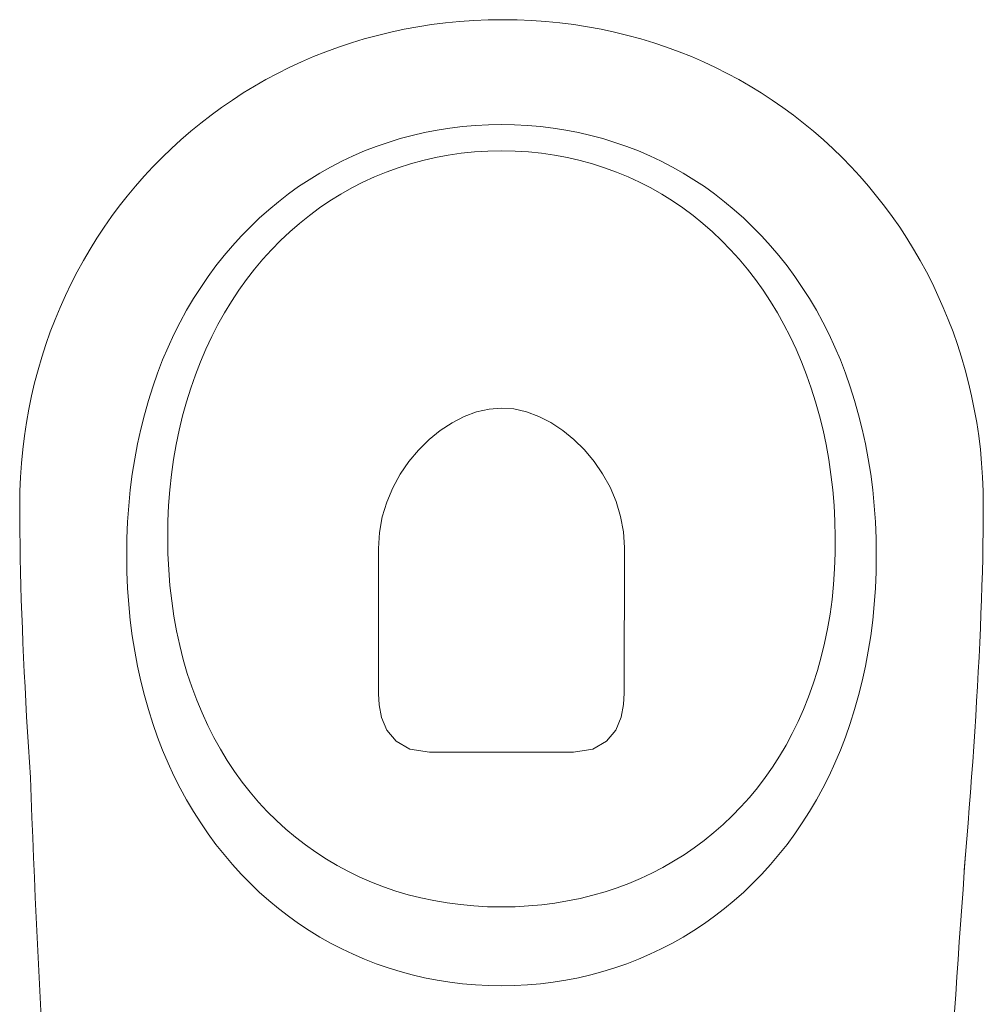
# Model space of a CAD drawing. Header units: inches. Extents: x 27484 to 71626, y -45113 to 39.
# Tile 14 of 256: x 33933 to 33969, y -40222 to -40186. Entities that reach past the tile are written whole.
import ezdxf

# ---------------------------------------------------------------- set-up
doc = ezdxf.new("R2010")
doc.units = ezdxf.units.IN
doc.header["$LTSCALE"] = 50
doc.header["$MEASUREMENT"] = 0
doc.layers.add('A-ARMATURA', color=45, linetype='Continuous', lineweight=5)

# ---------------------------------------------------------------- blocks, each defined once
blk = doc.blocks.new('A$C04280096')
at = {"layer": 'A-ARMATURA'}
for p, q in [((-28.73, -312.16), (-33.34, -313.23)), ((-24.06, -311.25), (-28.73, -312.16)), ((-19.35, -310.5), (-24.06, -311.25)), ((-14.58, -309.92), (-19.35, -310.5)), ((-9.76, -309.5), (-14.58, -309.92)), ((-4.9, -309.25), (-9.76, -309.5)), ((0, -309.16), (-4.9, -309.25)), ((4.9, -309.25), (0, -309.16)), ((9.76, -309.5), (4.9, -309.25)), ((14.58, -309.92), (9.76, -309.5)), ((19.35, -310.5), (14.58, -309.92)), ((24.06, -311.25), (19.35, -310.5)), ((28.73, -312.16), (24.06, -311.25)), ((33.34, -313.23), (28.73, -312.16)), ((-42.38, -315.84), (-46.81, -317.38)), ((-37.89, -314.45), (-42.38, -315.84)), ((-33.34, -313.23), (-37.89, -314.45)), ((37.89, -314.45), (33.34, -313.23)), ((42.38, -315.84), (37.89, -314.45)), ((46.81, -317.38), (42.38, -315.84)), ((-51.17, -319.07), (-55.46, -320.92)), ((-46.81, -317.38), (-51.17, -319.07)), ((51.17, -319.07), (46.81, -317.38)), ((55.46, -320.92), (51.17, -319.07)), ((-59.68, -322.92), (-63.82, -325.07)), ((-55.46, -320.92), (-59.68, -322.92)), ((59.68, -322.92), (55.46, -320.92)), ((63.82, -325.07), (59.68, -322.92)), ((-63.82, -325.07), (-67.89, -327.36)), ((67.89, -327.36), (63.82, -325.07)), ((-71.87, -329.8), (-75.77, -332.39)), ((-67.89, -327.36), (-71.87, -329.8)), ((71.87, -329.8), (67.89, -327.36)), ((75.77, -332.39), (71.87, -329.8)), ((-75.77, -332.39), (-79.59, -335.12)), ((79.59, -335.12), (75.77, -332.39)), ((-83.31, -338), (-86.95, -341.01)), ((-79.59, -335.12), (-83.31, -338)), ((83.31, -338), (79.59, -335.12)), ((86.95, -341.01), (83.31, -338)), ((-86.95, -341.01), (-90.49, -344.16)), ((-29.43, -341.81), (-34.09, -342.96)), ((-24.7, -340.84), (-29.43, -341.81)), ((-19.9, -340.03), (-24.7, -340.84)), ((-15.02, -339.41), (-19.9, -340.03)), ((-10.08, -338.96), (-15.02, -339.41)), ((-5.07, -338.68), (-10.08, -338.96)), ((0, -338.59), (-5.07, -338.68)), ((5.19, -338.69), (0, -338.59)), ((10.32, -338.97), (5.19, -338.69)), ((15.37, -339.45), (10.32, -338.97)), ((20.35, -340.1), (15.37, -339.45)), ((25.25, -340.95), (20.35, -340.1)), ((30.07, -341.97), (25.25, -340.95)), ((34.81, -343.17), (30.07, -341.97)), ((90.49, -344.16), (86.95, -341.01)), ((-90.49, -344.16), (-93.93, -347.45)), ((-38.66, -344.28), (-43.15, -345.76)), ((-34.09, -342.96), (-38.66, -344.28)), ((39.46, -344.55), (34.81, -343.17)), ((44.03, -346.11), (39.46, -344.55)), ((93.93, -347.45), (90.49, -344.16)), ((-93.93, -347.45), (-97.27, -350.88)), ((-51.87, -349.23), (-56.1, -351.2)), ((-47.56, -347.41), (-51.87, -349.23)), ((-43.15, -345.76), (-47.56, -347.41)), ((48.5, -347.84), (44.03, -346.11)), ((52.88, -349.74), (48.5, -347.84)), ((97.27, -350.88), (93.93, -347.45)), ((-173.36, -358.21), (-172.87, -352.37)), ((-97.27, -350.88), (-100.5, -354.44)), ((-56.1, -351.2), (-60.22, -353.34)), ((57.15, -351.81), (52.88, -349.74)), ((61.33, -354.05), (57.15, -351.81)), ((100.5, -354.44), (97.27, -350.88)), ((-100.5, -354.44), (-103.63, -358.14)), ((-64.25, -355.64), (-68.18, -358.09)), ((-60.22, -353.34), (-64.25, -355.64)), ((65.4, -356.46), (61.33, -354.05)), ((69.37, -359.03), (65.4, -356.46)), ((103.63, -358.14), (100.5, -354.44)), ((-173.83, -364.03), (-173.36, -358.21)), ((-103.63, -358.14), (-106.66, -361.96)), ((-68.18, -358.09), (-72.01, -360.7)), ((73.22, -361.76), (69.37, -359.03)), ((106.66, -361.96), (103.63, -358.14)), ((-174.29, -369.84), (-173.83, -364.03)), ((-106.66, -361.96), (-109.57, -365.92)), ((-75.72, -363.46), (-79.33, -366.37)), ((-72.01, -360.7), (-75.72, -363.46)), ((76.96, -364.64), (73.22, -361.76)), ((109.57, -365.92), (106.66, -361.96)), ((-109.57, -365.92), (-112.36, -370)), ((-79.33, -366.37), (-82.82, -369.43)), ((80.59, -367.69), (76.96, -364.64)), ((84.09, -370.89), (80.59, -367.69)), ((112.36, -370), (109.57, -365.92)), ((-174.74, -375.62), (-174.29, -369.84)), ((-112.36, -370), (-115.04, -374.21)), ((-82.82, -369.43), (-86.19, -372.63)), ((87.47, -374.25), (84.09, -370.89)), ((115.04, -374.21), (112.36, -370)), ((-115.04, -374.21), (-117.6, -378.55)), ((-86.19, -372.63), (-89.45, -375.99)), ((90.73, -377.76), (87.47, -374.25)), ((117.6, -378.55), (115.04, -374.21)), ((-175.17, -381.39), (-174.74, -375.62)), ((-117.6, -378.55), (-120.03, -383.01)), ((-89.45, -375.99), (-92.58, -379.48)), ((93.86, -381.42), (90.73, -377.76)), ((120.03, -383.01), (117.6, -378.55)), ((-175.6, -387.13), (-175.17, -381.39)), ((-92.58, -379.48), (-95.59, -383.12)), ((96.85, -385.22), (93.86, -381.42)), ((-120.03, -383.01), (-122.34, -387.59)), ((-95.59, -383.12), (-98.46, -386.9)), ((99.71, -389.17), (96.85, -385.22)), ((122.34, -387.59), (120.03, -383.01)), ((-176, -392.84), (-175.6, -387.13)), ((-122.34, -387.59), (-124.52, -392.3)), ((-98.46, -386.9), (-101.21, -390.81)), ((102.43, -393.27), (99.71, -389.17)), ((124.52, -392.3), (122.34, -387.59)), ((175.96, -386.92), (176.34, -392.64)), ((-176.4, -398.53), (-176, -392.84)), ((-124.52, -392.3), (-126.57, -397.12)), ((-101.21, -390.81), (-103.82, -394.86)), ((105.01, -397.5), (102.43, -393.27)), ((126.57, -397.12), (124.52, -392.3)), ((176.34, -392.64), (176.7, -398.34)), ((-126.57, -397.12), (-128.49, -402.06)), ((-103.82, -394.86), (-106.29, -399.05)), ((-26.84, -396.45), (-34.11, -397.56)), ((-2.06, -396.45), (-26.84, -396.45)), ((26.95, -396.45), (-2.06, -396.45)), ((34.23, -397.56), (26.95, -396.45)), ((128.49, -402.06), (126.57, -397.12)), ((-176.77, -404.18), (-176.4, -398.53)), ((-106.29, -399.05), (-108.62, -403.37)), ((-39.28, -400.49), (-42.7, -404.65)), ((-34.11, -397.56), (-39.28, -400.49)), ((39.4, -400.49), (34.23, -397.56)), ((42.81, -404.62), (39.4, -400.49)), ((107.45, -401.88), (105.01, -397.5)), ((176.7, -398.34), (177.04, -404.01)), ((-177.13, -409.8), (-176.77, -404.18)), ((-128.49, -402.06), (-130.27, -407.12)), ((-108.62, -403.37), (-110.8, -407.82)), ((109.74, -406.39), (107.45, -401.88)), ((130.27, -407.12), (128.49, -402.06)), ((177.04, -404.01), (177.37, -409.64)), ((-130.27, -407.12), (-131.9, -412.29)), ((-110.8, -407.82), (-112.84, -412.39)), ((-42.7, -404.65), (-44.69, -409.42)), ((44.81, -409.36), (42.81, -404.62)), ((111.87, -411.04), (109.74, -406.39)), ((131.9, -412.29), (130.27, -407.12)), ((-177.47, -415.39), (-177.13, -409.8)), ((-44.69, -409.42), (-45.63, -414.21)), ((45.75, -414.09), (44.81, -409.36)), ((113.86, -415.82), (111.87, -411.04)), ((177.37, -409.64), (177.68, -415.24)), ((-177.79, -420.94), (-177.47, -415.39)), ((-131.9, -412.29), (-133.4, -417.57)), ((-112.84, -412.39), (-114.73, -417.1)), ((-45.63, -414.21), (-45.84, -418.41)), ((45.97, -418.21), (45.75, -414.09)), ((133.4, -417.57), (131.9, -412.29)), ((177.68, -415.24), (177.98, -420.8)), ((-133.4, -417.57), (-134.75, -422.97)), ((-114.73, -417.1), (-116.46, -421.93)), ((-45.84, -418.41), (-45.97, -472.78)), ((45.97, -472.5), (45.97, -418.21)), ((115.69, -420.74), (113.86, -415.82)), ((134.75, -422.97), (133.4, -417.57)), ((-178.1, -426.45), (-177.79, -420.94)), ((-116.46, -421.93), (-118.04, -426.88)), ((117.36, -425.78), (115.69, -420.74)), ((177.98, -420.8), (178.26, -426.32)), ((-178.38, -431.91), (-178.1, -426.45)), ((-134.75, -422.97), (-135.95, -428.48)), ((118.86, -430.95), (117.36, -425.78)), ((135.95, -428.48), (134.75, -422.97)), ((178.26, -426.32), (178.52, -431.8)), ((-135.95, -428.48), (-137, -434.1)), ((-118.04, -426.88), (-119.46, -431.95)), ((137, -434.1), (135.95, -428.48)), ((-178.64, -437.34), (-178.38, -431.91)), ((-119.46, -431.95), (-120.71, -437.15)), ((120.2, -436.25), (118.86, -430.95)), ((178.52, -431.8), (178.76, -437.24)), ((-178.89, -442.71), (-178.64, -437.34)), ((-137, -434.1), (-137.9, -439.82)), ((-120.71, -437.15), (-121.8, -442.46)), ((121.37, -441.67), (120.2, -436.25)), ((137.9, -439.82), (137, -434.1)), ((178.76, -437.24), (178.98, -442.63)), ((-137.9, -439.82), (-138.64, -445.65)), ((138.64, -445.65), (137.9, -439.82)), ((-179.1, -448.04), (-178.89, -442.71)), ((-121.8, -442.46), (-122.72, -447.88)), ((122.37, -447.21), (121.37, -441.67)), ((178.98, -442.63), (179.18, -447.97)), ((-179.3, -453.32), (-179.1, -448.04)), ((-138.64, -445.65), (-139.22, -451.58)), ((-122.72, -447.88), (-123.47, -453.42)), ((123.2, -452.88), (122.37, -447.21)), ((139.22, -451.58), (138.64, -445.65)), ((179.18, -447.97), (179.36, -453.26)), ((-139.22, -451.58), (-139.64, -457.62)), ((139.64, -457.62), (139.22, -451.58)), ((-179.47, -458.55), (-179.3, -453.32)), ((-123.47, -453.42), (-124.05, -459.07)), ((123.84, -458.66), (123.2, -452.88)), ((179.36, -453.26), (179.52, -458.49)), ((-179.62, -463.72), (-179.47, -458.55)), ((-139.64, -457.62), (-139.89, -463.76)), ((-124.05, -459.07), (-124.44, -464.83)), ((124.31, -464.55), (123.84, -458.66)), ((139.89, -463.76), (139.64, -457.62)), ((179.52, -458.49), (179.65, -463.67)), ((-179.74, -468.83), (-179.62, -463.72)), ((-139.89, -463.76), (-139.97, -469.99)), ((-124.44, -464.83), (-124.66, -470.71)), ((124.59, -470.56), (124.31, -464.55)), ((139.97, -469.99), (139.89, -463.76)), ((179.65, -463.67), (179.76, -468.8)), ((-179.84, -473.89), (-179.74, -468.83)), ((-139.97, -469.99), (-139.89, -476.23)), ((-139.97, -469.99), (-139.97, -469.99)), ((124.69, -476.68), (124.59, -470.56)), ((139.89, -476.23), (139.97, -469.99)), ((139.97, -469.99), (139.97, -469.99)), ((179.76, -468.8), (179.85, -473.86)), ((-179.91, -478.88), (-179.84, -473.89)), ((-124.66, -470.71), (-124.69, -476.68)), ((-45.97, -472.78), (-45.58, -478.69)), ((45.6, -478.45), (45.97, -472.5)), ((45.97, -472.5), (45.97, -472.5)), ((179.85, -473.86), (179.92, -478.86)), ((-139.89, -476.23), (-139.64, -482.37)), ((-124.69, -476.68), (-124.54, -482.67)), ((-124.69, -476.68), (-124.69, -476.68)), ((124.6, -482.67), (124.69, -476.68)), ((124.69, -476.68), (124.69, -476.68)), ((139.64, -482.37), (139.89, -476.23)), ((-179.95, -483.81), (-179.91, -478.88)), ((-45.58, -478.69), (-44.5, -484.45)), ((44.55, -484.25), (45.6, -478.45)), ((179.92, -478.86), (179.95, -483.8)), ((-179.97, -488.67), (-179.95, -483.81)), ((-139.64, -482.37), (-139.22, -488.41)), ((-124.54, -482.67), (-124.21, -488.57)), ((-44.5, -484.45), (-42.8, -490)), ((42.86, -489.83), (44.55, -484.25)), ((124.33, -488.57), (124.6, -482.67)), ((139.22, -488.41), (139.64, -482.37)), ((179.95, -483.8), (179.97, -488.67)), ((-179.9, -493.91), (-179.97, -488.67)), ((-139.22, -488.41), (-138.64, -494.34)), ((-124.21, -488.57), (-123.72, -494.38)), ((123.88, -494.38), (124.33, -488.57)), ((138.64, -494.34), (139.22, -488.41)), ((179.97, -488.67), (179.9, -493.91)), ((-42.8, -490), (-40.54, -495.31)), ((40.6, -495.17), (42.86, -489.83)), ((-179.69, -499.11), (-179.9, -493.91)), ((-138.64, -494.34), (-137.9, -500.17)), ((-123.72, -494.38), (-123.06, -500.1)), ((-40.54, -495.31), (-37.77, -500.33)), ((37.83, -500.22), (40.6, -495.17)), ((123.27, -500.1), (123.88, -494.38)), ((137.9, -500.17), (138.64, -494.34)), ((179.9, -493.91), (179.69, -499.11)), ((-179.34, -504.28), (-179.69, -499.11)), ((-123.06, -500.1), (-122.24, -505.72)), ((122.48, -505.72), (123.27, -500.1)), ((179.69, -499.11), (179.33, -504.28)), ((-137.9, -500.17), (-137, -505.89)), ((-37.77, -500.33), (-34.56, -505.01)), ((34.62, -504.92), (37.83, -500.22)), ((137, -505.89), (137.9, -500.17)), ((-178.86, -509.4), (-179.34, -504.28)), ((-137, -505.89), (-135.95, -511.51)), ((-122.24, -505.72), (-121.25, -511.25)), ((-34.56, -505.01), (-30.96, -509.31)), ((31.01, -509.24), (34.62, -504.92)), ((121.53, -511.25), (122.48, -505.72)), ((135.95, -511.51), (137, -505.89)), ((179.33, -504.28), (178.85, -509.4)), ((-178.24, -514.48), (-178.86, -509.4)), ((-30.96, -509.31), (-27.04, -513.18)), ((27.08, -513.13), (31.01, -509.24)), ((178.85, -509.4), (178.22, -514.48)), ((-177.49, -519.52), (-178.24, -514.48)), ((-135.95, -511.51), (-134.75, -517.02)), ((-121.25, -511.25), (-120.1, -516.68)), ((-27.04, -513.18), (-22.85, -516.58)), ((22.88, -516.55), (27.08, -513.13)), ((120.41, -516.68), (121.53, -511.25)), ((134.75, -517.02), (135.95, -511.51)), ((178.22, -514.48), (177.46, -519.52)), ((-134.75, -517.02), (-133.4, -522.41)), ((-120.1, -516.68), (-118.8, -522)), ((-22.85, -516.58), (-18.45, -519.47)), ((18.47, -519.45), (22.88, -516.55)), ((119.13, -522), (120.41, -516.68)), ((133.4, -522.41), (134.75, -517.02)), ((-176.61, -524.51), (-177.49, -519.52)), ((-118.8, -522), (-117.34, -527.21)), ((-18.45, -519.47), (-13.91, -521.79)), ((-13.91, -521.79), (-9.28, -523.5)), ((9.29, -523.5), (13.92, -521.78)), ((13.92, -521.78), (18.47, -519.45)), ((117.69, -527.21), (119.13, -522)), ((177.46, -519.52), (176.57, -524.51)), ((-175.6, -529.45), (-176.61, -524.51)), ((-133.4, -522.41), (-131.9, -527.7)), ((-9.28, -523.5), (-4.62, -524.57)), ((-4.62, -524.57), (0, -524.93)), ((0, -524.93), (4.62, -524.56)), ((4.62, -524.56), (9.29, -523.5)), ((131.9, -527.7), (133.4, -522.41)), ((176.57, -524.51), (175.55, -529.45)), ((-174.46, -534.34), (-175.6, -529.45)), ((-131.9, -527.7), (-130.27, -532.87)), ((-117.34, -527.21), (-115.73, -532.32)), ((116.1, -532.32), (117.69, -527.21)), ((130.27, -532.87), (131.9, -527.7)), ((175.55, -529.45), (174.4, -534.34)), ((-130.27, -532.87), (-128.49, -537.93)), ((-115.73, -532.32), (-113.97, -537.32)), ((114.35, -537.32), (116.1, -532.32)), ((128.49, -537.93), (130.27, -532.87)), ((-173.19, -539.18), (-174.46, -534.34)), ((174.4, -534.34), (173.12, -539.18)), ((-171.8, -543.97), (-173.19, -539.18)), ((-128.49, -537.93), (-126.57, -542.87)), ((-113.97, -537.32), (-112.07, -542.2)), ((112.46, -542.2), (114.35, -537.32)), ((126.57, -542.87), (128.49, -537.93)), ((173.12, -539.18), (171.72, -543.97)), ((-170.29, -548.7), (-171.8, -543.97)), ((-126.57, -542.87), (-124.52, -547.69)), ((-112.07, -542.2), (-110.02, -546.96)), ((110.41, -546.96), (112.46, -542.2)), ((124.52, -547.69), (126.57, -542.87)), ((171.72, -543.97), (170.19, -548.7)), ((-124.52, -547.69), (-122.34, -552.4)), ((-110.02, -546.96), (-107.83, -551.6)), ((108.23, -551.6), (110.41, -546.96)), ((122.34, -552.4), (124.52, -547.69)), ((-168.66, -553.37), (-170.29, -548.7)), ((170.19, -548.7), (168.54, -553.37)), ((-166.9, -557.98), (-168.66, -553.37)), ((-122.34, -552.4), (-120.03, -556.98)), ((-107.83, -551.6), (-105.51, -556.12)), ((105.9, -556.12), (108.23, -551.6)), ((120.03, -556.98), (122.34, -552.4)), ((168.54, -553.37), (166.77, -557.98)), ((-165.03, -562.53), (-166.9, -557.98)), ((-120.03, -556.98), (-117.6, -561.44)), ((-105.51, -556.12), (-103.04, -560.51)), ((103.43, -560.51), (105.9, -556.12)), ((117.6, -561.44), (120.03, -556.98)), ((166.77, -557.98), (164.88, -562.53)), ((-163.04, -567.01), (-165.03, -562.53)), ((-117.6, -561.44), (-115.04, -565.77)), ((-103.04, -560.51), (-100.45, -564.77)), ((100.83, -564.77), (103.43, -560.51)), ((115.04, -565.77), (117.6, -561.44)), ((164.88, -562.53), (162.87, -567.01)), ((-115.04, -565.77), (-112.36, -569.99)), ((-100.45, -564.77), (-97.72, -568.9)), ((98.09, -568.9), (100.83, -564.77)), ((112.36, -569.99), (115.04, -565.77)), ((-160.93, -571.42), (-163.04, -567.01)), ((-97.72, -568.9), (-94.87, -572.9)), ((95.23, -572.9), (98.09, -568.9)), ((162.87, -567.01), (160.75, -571.42)), ((-158.71, -575.77), (-160.93, -571.42)), ((-112.36, -569.99), (-109.57, -574.07)), ((-94.87, -572.9), (-91.89, -576.75)), ((92.23, -576.75), (95.23, -572.9)), ((109.57, -574.07), (112.36, -569.99)), ((160.75, -571.42), (158.51, -575.77)), ((-156.38, -580.05), (-158.71, -575.77)), ((-109.57, -574.07), (-106.66, -578.03)), ((-91.89, -576.75), (-88.79, -580.47)), ((89.12, -580.47), (92.23, -576.75)), ((106.66, -578.03), (109.57, -574.07)), ((158.51, -575.77), (156.16, -580.05)), ((-153.94, -584.25), (-156.38, -580.05)), ((-106.66, -578.03), (-103.63, -581.85)), ((-88.79, -580.47), (-85.56, -584.04)), ((85.88, -584.04), (89.12, -580.47)), ((103.63, -581.85), (106.66, -578.03)), ((156.16, -580.05), (153.69, -584.25)), ((-151.39, -588.38), (-153.94, -584.25)), ((-103.63, -581.85), (-100.5, -585.55)), ((-85.56, -584.04), (-82.22, -587.47)), ((82.52, -587.47), (85.88, -584.04)), ((100.5, -585.55), (103.63, -581.85)), ((153.69, -584.25), (151.12, -588.38)), ((-100.5, -585.55), (-97.27, -589.11)), ((-82.22, -587.47), (-78.77, -590.75)), ((79.05, -590.75), (82.52, -587.47)), ((97.27, -589.11), (100.5, -585.55)), ((-148.73, -592.43), (-151.39, -588.38)), ((-97.27, -589.11), (-93.93, -592.53)), ((-78.77, -590.75), (-75.2, -593.87)), ((75.46, -593.87), (79.05, -590.75)), ((93.93, -592.53), (97.27, -589.11)), ((151.12, -588.38), (148.44, -592.43)), ((-145.96, -596.41), (-148.73, -592.43)), ((-93.93, -592.53), (-90.49, -595.82)), ((-75.2, -593.87), (-71.53, -596.84)), ((71.77, -596.84), (75.46, -593.87)), ((90.49, -595.82), (93.93, -592.53)), ((148.44, -592.43), (145.66, -596.41)), ((-143.09, -600.3), (-145.96, -596.41)), ((-90.49, -595.82), (-86.95, -598.98)), ((-86.95, -598.98), (-83.31, -601.99)), ((-71.53, -596.84), (-67.75, -599.66)), ((67.96, -599.66), (71.77, -596.84)), ((83.31, -601.99), (86.95, -598.98)), ((86.95, -598.98), (90.49, -595.82)), ((145.66, -596.41), (142.77, -600.3)), ((-140.12, -604.11), (-143.09, -600.3)), ((-83.31, -601.99), (-79.59, -604.86)), ((-67.75, -599.66), (-63.86, -602.31)), ((-63.86, -602.31), (-59.87, -604.8)), ((60.05, -604.8), (64.06, -602.31)), ((64.06, -602.31), (67.96, -599.66)), ((79.59, -604.86), (83.31, -601.99)), ((142.77, -600.3), (139.77, -604.11)), ((-137.05, -607.83), (-140.12, -604.11)), ((-79.59, -604.86), (-75.77, -607.6)), ((-59.87, -604.8), (-55.79, -607.12)), ((55.94, -607.12), (60.05, -604.8)), ((75.77, -607.6), (79.59, -604.86)), ((139.77, -604.11), (136.68, -607.83)), ((-133.88, -611.47), (-137.05, -607.83)), ((-75.77, -607.6), (-71.87, -610.18)), ((-71.87, -610.18), (-67.89, -612.63)), ((-55.79, -607.12), (-51.6, -609.27)), ((-51.6, -609.27), (-47.33, -611.25)), ((47.44, -611.25), (51.74, -609.27)), ((51.74, -609.27), (55.94, -607.12)), ((67.89, -612.63), (71.87, -610.18)), ((71.87, -610.18), (75.77, -607.6)), ((136.68, -607.83), (133.49, -611.47)), ((-130.61, -615.02), (-133.88, -611.47)), ((-67.89, -612.63), (-63.82, -614.92)), ((-47.33, -611.25), (-42.96, -613.06)), ((-42.96, -613.06), (-38.51, -614.68)), ((38.58, -614.68), (43.06, -613.06)), ((43.06, -613.06), (47.44, -611.25)), ((63.82, -614.92), (67.89, -612.63)), ((133.49, -611.47), (130.19, -615.02)), ((-127.25, -618.47), (-130.61, -615.02)), ((-63.82, -614.92), (-59.68, -617.07)), ((-59.68, -617.07), (-55.46, -619.07)), ((-38.51, -614.68), (-33.96, -616.13)), ((-33.96, -616.13), (-29.34, -617.39)), ((-29.34, -617.39), (-24.64, -618.47)), ((24.67, -618.47), (29.39, -617.39)), ((29.39, -617.39), (34.03, -616.13)), ((34.03, -616.13), (38.58, -614.68)), ((55.46, -619.07), (59.68, -617.07)), ((59.68, -617.07), (63.82, -614.92)), ((130.19, -615.02), (126.81, -618.47)), ((-123.79, -621.84), (-127.25, -618.47)), ((-55.46, -619.07), (-51.17, -620.92)), ((-51.17, -620.92), (-46.81, -622.61)), ((-24.64, -618.47), (-19.85, -619.36)), ((-19.85, -619.36), (-15, -620.05)), ((-15, -620.05), (-10.07, -620.55)), ((-10.07, -620.55), (-5.07, -620.85)), ((-5.07, -620.85), (0, -620.96)), ((0, -620.96), (5.07, -620.85)), ((0, -620.96), (0, -620.96)), ((5.07, -620.85), (10.07, -620.55)), ((10.07, -620.55), (15.01, -620.05)), ((15.01, -620.05), (19.88, -619.36)), ((19.88, -619.36), (24.67, -618.47)), ((46.81, -622.61), (51.17, -620.92)), ((51.17, -620.92), (55.46, -619.07)), ((126.81, -618.47), (123.32, -621.84)), ((-120.23, -625.1), (-123.79, -621.84)), ((-116.59, -628.27), (-120.23, -625.1)), ((-46.81, -622.61), (-42.38, -624.15)), ((-42.38, -624.15), (-37.89, -625.53)), ((37.89, -625.53), (42.38, -624.15)), ((42.38, -624.15), (46.81, -622.61)), ((119.75, -625.1), (116.08, -628.27)), ((123.32, -621.84), (119.75, -625.1)), ((-112.85, -631.35), (-116.59, -628.27)), ((-37.89, -625.53), (-33.34, -626.76)), ((-33.34, -626.76), (-28.73, -627.83)), ((-28.73, -627.83), (-24.06, -628.74)), ((-24.06, -628.74), (-19.35, -629.49)), ((19.35, -629.49), (24.06, -628.74)), ((24.06, -628.74), (28.73, -627.83)), ((28.73, -627.83), (33.34, -626.76)), ((33.34, -626.76), (37.89, -625.53)), ((116.08, -628.27), (112.33, -631.35)), ((-109.03, -634.32), (-112.85, -631.35)), ((-19.35, -629.49), (-14.58, -630.07)), ((-14.58, -630.07), (-9.76, -630.49)), ((-9.76, -630.49), (-4.9, -630.74)), ((-4.9, -630.74), (0, -630.82)), ((0, -630.82), (4.9, -630.74)), ((0, -630.82), (0, -630.82)), ((4.9, -630.74), (9.76, -630.49)), ((9.76, -630.49), (14.58, -630.07)), ((14.58, -630.07), (19.35, -629.49)), ((112.33, -631.35), (108.48, -634.32)), ((-105.12, -637.18), (-109.03, -634.32)), ((108.48, -634.32), (104.55, -637.18)), ((-101.13, -639.94), (-105.12, -637.18)), ((104.55, -637.18), (100.53, -639.94)), ((-97.05, -642.6), (-101.13, -639.94)), ((-92.89, -645.14), (-97.05, -642.6)), ((96.44, -642.6), (92.26, -645.14)), ((100.53, -639.94), (96.44, -642.6)), ((-88.65, -647.58), (-92.89, -645.14)), ((92.26, -645.14), (88, -647.58)), ((-84.33, -649.89), (-88.65, -647.58)), ((-79.94, -652.1), (-84.33, -649.89)), ((83.66, -649.89), (79.25, -652.1)), ((88, -647.58), (83.66, -649.89)), ((-75.47, -654.18), (-79.94, -652.1)), ((-70.92, -656.15), (-75.47, -654.18)), ((74.76, -654.18), (70.2, -656.15)), ((79.25, -652.1), (74.76, -654.18)), ((-66.31, -657.99), (-70.92, -656.15)), ((-61.62, -659.71), (-66.31, -657.99)), ((65.56, -657.99), (60.86, -659.71)), ((70.2, -656.15), (65.56, -657.99)), ((-56.86, -661.31), (-61.62, -659.71)), ((-52.04, -662.77), (-56.86, -661.31)), ((56.09, -661.31), (51.25, -662.77)), ((60.86, -659.71), (56.09, -661.31)), ((-47.15, -664.11), (-52.04, -662.77)), ((-42.19, -665.32), (-47.15, -664.11)), ((-37.17, -666.39), (-42.19, -665.32)), ((41.38, -665.32), (36.35, -666.39)), ((46.35, -664.11), (41.38, -665.32)), ((51.25, -662.77), (46.35, -664.11)), ((-32.1, -667.32), (-37.17, -666.39)), ((-26.96, -668.12), (-32.1, -667.32)), ((-21.76, -668.77), (-26.96, -668.12)), ((-16.51, -669.29), (-21.76, -668.77)), ((20.92, -668.77), (15.66, -669.29)), ((26.12, -668.12), (20.92, -668.77)), ((31.26, -667.32), (26.12, -668.12)), ((36.35, -666.39), (31.26, -667.32)), ((-11.2, -669.66), (-16.51, -669.29)), ((-5.84, -669.88), (-11.2, -669.66)), ((-0.43, -669.95), (-5.84, -669.88)), ((4.98, -669.88), (-0.43, -669.95)), ((10.35, -669.66), (4.98, -669.88)), ((15.66, -669.29), (10.35, -669.66))]:
    blk.add_line(p, q, dxfattribs=at)
at = {"layer": 'A-ARMATURA', "linetype": 'Continuous'}
for centre, radius, start, end in [((-8576.26, 264.4), 8425.94, 355.762455, 357.188478), ((-5010.96, -574.67), 5190.32, 2.07305, 4.71198)]:
    blk.add_arc(centre, radius, start, end, dxfattribs=at)
blk = doc.blocks.new('A$C6D4569AD')
at = {"layer": 'A-ARMATURA', "xscale": -0.09999999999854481, "yscale": 0.1000000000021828, "zscale": 0.1, "rotation": 270}
blk.add_blockref('A$C04280096', (15.03, 0), dxfattribs=at)

msp = doc.modelspace()

# ---------------------------------------------------------------- block references
at = {"layer": 'A-ARMATURA', "lineweight": -3, "xscale": -1, "rotation": 90}
msp.add_blockref('A$C6D4569AD', (33951.0663, -40237.56596), dxfattribs=at)

doc.saveas('drawing.dxf')
